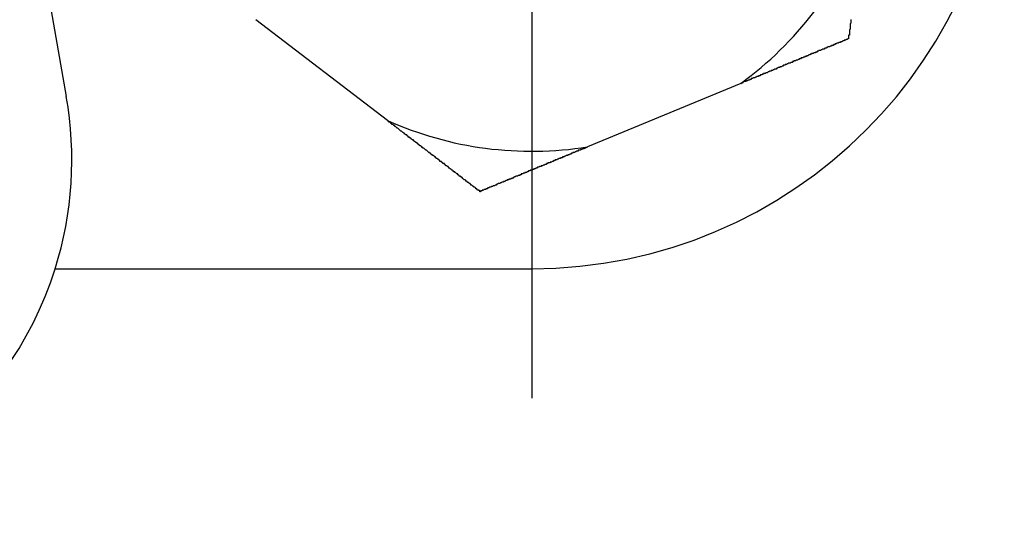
# Model space of a CAD drawing. Extents: x 9.3 to 31.1, y 5.1 to 19.6.
# Tile 71 of 132: x 17.2273 to 17.3606, y 16.4844 to 16.5526. Entities that reach past the tile are written whole.
import ezdxf

# ---------------------------------------------------------------- set-up
doc = ezdxf.new("R2010")
doc.units = 0
doc.layers.get('0').update_dxf_attribs({"linetype": 'CONTINUOUS'})

# ---------------------------------------------------------------- blocks, each defined once
blk = doc.blocks.new('SW_CENTERMARKSYMBOL_17')
at = {"color": 0, "linetype": 'CONTINUOUS'}
for p, q in [((0, 0), (0, -0.05)), ((0, -0.05), (0, -0.081496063))]:
    blk.add_line(p, q, dxfattribs=at)

msp = doc.modelspace()

# ---------------------------------------------------------------- linework, layer by layer
at = {"color": 7, "linetype": 'CONTINUOUS'}
for p, q in [((17.2162858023, 16.6406094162), (17.2336408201, 16.5421842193)), ((17.2770988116, 16.5389234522), (17.2592936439, 16.5525746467)), ((17.3249130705, 16.5439621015), (17.3041882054, 16.5353679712)), ((17.2321216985, 16.5188747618), (17.296595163, 16.5188747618))]:
    msp.add_line(p, q, dxfattribs=at)
at = {"color": 7}
for points in [[(17.3398, 16.5526, 0), (17.3398, 16.5525, 0), (17.3398, 16.5525, 0), (17.3398, 16.5524, 0), (17.3398, 16.5524, 0), (17.3398, 16.5523, 0), (17.3398, 16.5523, 0), (17.3398, 16.5522, 0), (17.3398, 16.5521, 0), (17.3398, 16.5521, 0), (17.3397, 16.552, 0), (17.3397, 16.552, 0), (17.3397, 16.5519, 0), (17.3397, 16.5518, 0), (17.3397, 16.5518, 0), (17.3397, 16.5517, 0), (17.3397, 16.5517, 0), (17.3397, 16.5516, 0), (17.3397, 16.5515, 0), (17.3397, 16.5515, 0), (17.3397, 16.5514, 0), (17.3397, 16.5514, 0), (17.3397, 16.5513, 0), (17.3396, 16.5512, 0), (17.3396, 16.5512, 0), (17.3396, 16.5511, 0), (17.3396, 16.5511, 0), (17.3396, 16.551, 0), (17.3396, 16.5509, 0), (17.3396, 16.5509, 0), (17.3396, 16.5508, 0), (17.3396, 16.5508, 0), (17.3396, 16.5507, 0), (17.3396, 16.5507, 0), (17.3396, 16.5506, 0), (17.3396, 16.5505, 0), (17.3395, 16.5505, 0), (17.3395, 16.5504, 0), (17.3395, 16.5504, 0), (17.3395, 16.5503, 0), (17.3395, 16.5502, 0), (17.3395, 16.5502, 0), (17.3395, 16.5501, 0), (17.3395, 16.5501, 0), (17.3395, 16.55, 0)], [(17.3395, 16.55, 0), (17.3394, 16.55, 0), (17.3394, 16.55, 0), (17.3393, 16.5499, 0), (17.3392, 16.5499, 0), (17.3392, 16.5499, 0), (17.3391, 16.5498, 0), (17.339, 16.5498, 0), (17.339, 16.5498, 0), (17.3389, 16.5498, 0), (17.3389, 16.5497, 0), (17.3388, 16.5497, 0), (17.3387, 16.5497, 0), (17.3387, 16.5497, 0), (17.3386, 16.5496, 0), (17.3385, 16.5496, 0), (17.3385, 16.5496, 0), (17.3384, 16.5496, 0), (17.3384, 16.5495, 0), (17.3383, 16.5495, 0), (17.3382, 16.5495, 0), (17.3382, 16.5495, 0), (17.3381, 16.5494, 0), (17.338, 16.5494, 0), (17.338, 16.5494, 0), (17.3379, 16.5494, 0), (17.3378, 16.5493, 0), (17.3378, 16.5493, 0), (17.3377, 16.5493, 0), (17.3377, 16.5492, 0), (17.3376, 16.5492, 0), (17.3375, 16.5492, 0), (17.3375, 16.5492, 0), (17.3374, 16.5491, 0), (17.3373, 16.5491, 0), (17.3373, 16.5491, 0), (17.3372, 16.5491, 0), (17.3372, 16.549, 0), (17.3371, 16.549, 0), (17.337, 16.549, 0), (17.337, 16.549, 0), (17.3369, 16.5489, 0), (17.3368, 16.5489, 0), (17.3368, 16.5489, 0), (17.3367, 16.5489, 0), (17.3366, 16.5488, 0), (17.3366, 16.5488, 0), (17.3365, 16.5488, 0), (17.3365, 16.5487, 0), (17.3364, 16.5487, 0), (17.3363, 16.5487, 0), (17.3363, 16.5487, 0), (17.3362, 16.5486, 0), (17.3361, 16.5486, 0), (17.3361, 16.5486, 0), (17.336, 16.5486, 0), (17.3359, 16.5485, 0), (17.3359, 16.5485, 0), (17.3358, 16.5485, 0), (17.3358, 16.5485, 0), (17.3357, 16.5484, 0), (17.3356, 16.5484, 0), (17.3356, 16.5484, 0), (17.3355, 16.5484, 0), (17.3354, 16.5483, 0), (17.3354, 16.5483, 0), (17.3353, 16.5483, 0), (17.3352, 16.5482, 0), (17.3352, 16.5482, 0), (17.3351, 16.5482, 0), (17.335, 16.5482, 0), (17.335, 16.5481, 0), (17.3349, 16.5481, 0), (17.3349, 16.5481, 0), (17.3348, 16.5481, 0), (17.3347, 16.548, 0), (17.3347, 16.548, 0), (17.3346, 16.548, 0), (17.3345, 16.548, 0), (17.3345, 16.5479, 0), (17.3344, 16.5479, 0), (17.3343, 16.5479, 0), (17.3343, 16.5478, 0), (17.3342, 16.5478, 0), (17.3341, 16.5478, 0), (17.3341, 16.5478, 0), (17.334, 16.5477, 0), (17.334, 16.5477, 0), (17.3339, 16.5477, 0), (17.3338, 16.5477, 0), (17.3338, 16.5476, 0), (17.3337, 16.5476, 0), (17.3336, 16.5476, 0), (17.3336, 16.5475, 0), (17.3335, 16.5475, 0), (17.3334, 16.5475, 0), (17.3334, 16.5475, 0), (17.3333, 16.5474, 0), (17.3332, 16.5474, 0), (17.3332, 16.5474, 0), (17.3331, 16.5474, 0), (17.333, 16.5473, 0), (17.333, 16.5473, 0), (17.3329, 16.5473, 0), (17.3328, 16.5473, 0), (17.3328, 16.5472, 0), (17.3327, 16.5472, 0), (17.3327, 16.5472, 0), (17.3326, 16.5471, 0), (17.3325, 16.5471, 0), (17.3325, 16.5471, 0), (17.3324, 16.5471, 0), (17.3323, 16.547, 0), (17.3323, 16.547, 0), (17.3322, 16.547, 0), (17.3321, 16.547, 0), (17.3321, 16.5469, 0), (17.332, 16.5469, 0), (17.3319, 16.5469, 0), (17.3319, 16.5468, 0), (17.3318, 16.5468, 0), (17.3317, 16.5468, 0), (17.3317, 16.5468, 0), (17.3316, 16.5467, 0), (17.3315, 16.5467, 0), (17.3315, 16.5467, 0), (17.3314, 16.5467, 0), (17.3313, 16.5466, 0), (17.3313, 16.5466, 0), (17.3312, 16.5466, 0), (17.3311, 16.5465, 0), (17.3311, 16.5465, 0), (17.331, 16.5465, 0), (17.3309, 16.5465, 0), (17.3309, 16.5464, 0), (17.3308, 16.5464, 0), (17.3307, 16.5464, 0), (17.3307, 16.5464, 0), (17.3306, 16.5463, 0), (17.3305, 16.5463, 0), (17.3305, 16.5463, 0), (17.3304, 16.5462, 0), (17.3304, 16.5462, 0), (17.3303, 16.5462, 0), (17.3302, 16.5462, 0), (17.3302, 16.5461, 0), (17.3301, 16.5461, 0), (17.33, 16.5461, 0), (17.33, 16.5461, 0), (17.3299, 16.546, 0), (17.3298, 16.546, 0), (17.3298, 16.546, 0), (17.3297, 16.5459, 0), (17.3296, 16.5459, 0), (17.3296, 16.5459, 0), (17.3295, 16.5459, 0), (17.3294, 16.5458, 0), (17.3294, 16.5458, 0), (17.3293, 16.5458, 0), (17.3292, 16.5457, 0), (17.3292, 16.5457, 0), (17.3291, 16.5457, 0), (17.329, 16.5457, 0), (17.329, 16.5456, 0), (17.3289, 16.5456, 0), (17.3288, 16.5456, 0), (17.3288, 16.5456, 0), (17.3287, 16.5455, 0), (17.3286, 16.5455, 0), (17.3286, 16.5455, 0), (17.3285, 16.5454, 0), (17.3284, 16.5454, 0), (17.3284, 16.5454, 0), (17.3283, 16.5454, 0), (17.3282, 16.5453, 0), (17.3282, 16.5453, 0), (17.3281, 16.5453, 0), (17.328, 16.5453, 0), (17.328, 16.5452, 0), (17.3279, 16.5452, 0), (17.3278, 16.5452, 0), (17.3278, 16.5451, 0), (17.3277, 16.5451, 0), (17.3276, 16.5451, 0), (17.3276, 16.5451, 0), (17.3275, 16.545, 0), (17.3274, 16.545, 0), (17.3273, 16.545, 0), (17.3273, 16.5449, 0), (17.3272, 16.5449, 0), (17.3271, 16.5449, 0), (17.3271, 16.5449, 0), (17.327, 16.5448, 0), (17.3269, 16.5448, 0), (17.3269, 16.5448, 0), (17.3268, 16.5447, 0), (17.3267, 16.5447, 0), (17.3267, 16.5447, 0), (17.3266, 16.5447, 0), (17.3265, 16.5446, 0), (17.3265, 16.5446, 0), (17.3264, 16.5446, 0), (17.3263, 16.5446, 0), (17.3263, 16.5445, 0), (17.3262, 16.5445, 0), (17.3261, 16.5445, 0), (17.3261, 16.5444, 0), (17.326, 16.5444, 0), (17.3259, 16.5444, 0), (17.3259, 16.5444, 0), (17.3258, 16.5443, 0), (17.3257, 16.5443, 0), (17.3257, 16.5443, 0), (17.3256, 16.5442, 0), (17.3255, 16.5442, 0), (17.3255, 16.5442, 0), (17.3254, 16.5442, 0), (17.3253, 16.5441, 0), (17.3253, 16.5441, 0), (17.3252, 16.5441, 0), (17.3251, 16.544, 0), (17.325, 16.544, 0), (17.325, 16.544, 0), (17.3249, 16.544, 0)], [(17.2896, 16.5293, 0), (17.2896, 16.5294, 0), (17.2895, 16.5294, 0), (17.2895, 16.5295, 0), (17.2894, 16.5295, 0), (17.2893, 16.5295, 0), (17.2893, 16.5296, 0), (17.2892, 16.5296, 0), (17.2892, 16.5297, 0), (17.2891, 16.5297, 0), (17.2891, 16.5297, 0), (17.289, 16.5298, 0), (17.289, 16.5298, 0), (17.2889, 16.5299, 0), (17.2889, 16.5299, 0), (17.2888, 16.5299, 0), (17.2888, 16.53, 0), (17.2887, 16.53, 0), (17.2886, 16.5301, 0), (17.2886, 16.5301, 0), (17.2885, 16.5302, 0), (17.2885, 16.5302, 0), (17.2884, 16.5302, 0), (17.2884, 16.5303, 0), (17.2883, 16.5303, 0), (17.2883, 16.5304, 0), (17.2882, 16.5304, 0), (17.2882, 16.5304, 0), (17.2881, 16.5305, 0), (17.288, 16.5305, 0), (17.288, 16.5306, 0), (17.2879, 16.5306, 0), (17.2879, 16.5307, 0), (17.2878, 16.5307, 0), (17.2878, 16.5307, 0), (17.2877, 16.5308, 0), (17.2877, 16.5308, 0), (17.2876, 16.5309, 0), (17.2876, 16.5309, 0), (17.2875, 16.5309, 0), (17.2874, 16.531, 0), (17.2874, 16.531, 0), (17.2873, 16.5311, 0), (17.2873, 16.5311, 0), (17.2872, 16.5312, 0), (17.2872, 16.5312, 0), (17.2871, 16.5312, 0), (17.2871, 16.5313, 0), (17.287, 16.5313, 0), (17.287, 16.5314, 0), (17.2869, 16.5314, 0), (17.2868, 16.5314, 0), (17.2868, 16.5315, 0), (17.2867, 16.5315, 0), (17.2867, 16.5316, 0), (17.2866, 16.5316, 0), (17.2866, 16.5317, 0), (17.2865, 16.5317, 0), (17.2865, 16.5317, 0), (17.2864, 16.5318, 0), (17.2864, 16.5318, 0), (17.2863, 16.5319, 0), (17.2862, 16.5319, 0), (17.2862, 16.532, 0), (17.2861, 16.532, 0), (17.2861, 16.532, 0), (17.286, 16.5321, 0), (17.286, 16.5321, 0), (17.2859, 16.5322, 0), (17.2859, 16.5322, 0), (17.2858, 16.5322, 0), (17.2857, 16.5323, 0), (17.2857, 16.5323, 0), (17.2856, 16.5324, 0), (17.2856, 16.5324, 0), (17.2855, 16.5325, 0), (17.2855, 16.5325, 0), (17.2854, 16.5325, 0), (17.2854, 16.5326, 0), (17.2853, 16.5326, 0), (17.2853, 16.5327, 0), (17.2852, 16.5327, 0), (17.2851, 16.5328, 0), (17.2851, 16.5328, 0), (17.285, 16.5328, 0), (17.285, 16.5329, 0), (17.2849, 16.5329, 0), (17.2849, 16.533, 0), (17.2848, 16.533, 0), (17.2848, 16.5331, 0), (17.2847, 16.5331, 0), (17.2846, 16.5331, 0), (17.2846, 16.5332, 0), (17.2845, 16.5332, 0), (17.2845, 16.5333, 0), (17.2844, 16.5333, 0), (17.2844, 16.5334, 0), (17.2843, 16.5334, 0), (17.2842, 16.5334, 0), (17.2842, 16.5335, 0), (17.2841, 16.5335, 0), (17.2841, 16.5336, 0), (17.284, 16.5336, 0), (17.284, 16.5337, 0), (17.2839, 16.5337, 0), (17.2839, 16.5337, 0), (17.2838, 16.5338, 0), (17.2837, 16.5338, 0), (17.2837, 16.5339, 0), (17.2836, 16.5339, 0), (17.2836, 16.534, 0), (17.2835, 16.534, 0), (17.2835, 16.534, 0), (17.2834, 16.5341, 0), (17.2834, 16.5341, 0), (17.2833, 16.5342, 0), (17.2832, 16.5342, 0), (17.2832, 16.5343, 0), (17.2831, 16.5343, 0), (17.2831, 16.5343, 0), (17.283, 16.5344, 0), (17.283, 16.5344, 0), (17.2829, 16.5345, 0), (17.2828, 16.5345, 0), (17.2828, 16.5346, 0), (17.2827, 16.5346, 0), (17.2827, 16.5346, 0), (17.2826, 16.5347, 0), (17.2826, 16.5347, 0), (17.2825, 16.5348, 0), (17.2825, 16.5348, 0), (17.2824, 16.5349, 0), (17.2823, 16.5349, 0), (17.2823, 16.5349, 0), (17.2822, 16.535, 0), (17.2822, 16.535, 0), (17.2821, 16.5351, 0), (17.2821, 16.5351, 0), (17.282, 16.5352, 0), (17.2819, 16.5352, 0), (17.2819, 16.5353, 0), (17.2818, 16.5353, 0), (17.2818, 16.5353, 0), (17.2817, 16.5354, 0), (17.2817, 16.5354, 0), (17.2816, 16.5355, 0), (17.2815, 16.5355, 0), (17.2815, 16.5356, 0), (17.2814, 16.5356, 0), (17.2814, 16.5356, 0), (17.2813, 16.5357, 0), (17.2813, 16.5357, 0), (17.2812, 16.5358, 0), (17.2811, 16.5358, 0), (17.2811, 16.5359, 0), (17.281, 16.5359, 0), (17.281, 16.536, 0), (17.2809, 16.536, 0), (17.2809, 16.536, 0), (17.2808, 16.5361, 0), (17.2807, 16.5361, 0), (17.2807, 16.5362, 0), (17.2806, 16.5362, 0), (17.2806, 16.5363, 0), (17.2805, 16.5363, 0), (17.2805, 16.5363, 0), (17.2804, 16.5364, 0), (17.2803, 16.5364, 0), (17.2803, 16.5365, 0), (17.2802, 16.5365, 0), (17.2802, 16.5366, 0), (17.2801, 16.5366, 0), (17.2801, 16.5367, 0), (17.28, 16.5367, 0), (17.2799, 16.5367, 0), (17.2799, 16.5368, 0), (17.2798, 16.5368, 0), (17.2798, 16.5369, 0), (17.2797, 16.5369, 0), (17.2797, 16.537, 0), (17.2796, 16.537, 0), (17.2795, 16.5371, 0), (17.2795, 16.5371, 0), (17.2794, 16.5371, 0), (17.2794, 16.5372, 0), (17.2793, 16.5372, 0), (17.2792, 16.5373, 0), (17.2792, 16.5373, 0), (17.2791, 16.5374, 0), (17.2791, 16.5374, 0), (17.279, 16.5375, 0), (17.279, 16.5375, 0), (17.2789, 16.5375, 0), (17.2788, 16.5376, 0), (17.2788, 16.5376, 0), (17.2787, 16.5377, 0), (17.2787, 16.5377, 0), (17.2786, 16.5378, 0), (17.2786, 16.5378, 0), (17.2785, 16.5379, 0), (17.2784, 16.5379, 0), (17.2784, 16.5379, 0), (17.2783, 16.538, 0), (17.2783, 16.538, 0), (17.2782, 16.5381, 0), (17.2781, 16.5381, 0), (17.2781, 16.5382, 0), (17.278, 16.5382, 0), (17.278, 16.5383, 0), (17.2779, 16.5383, 0), (17.2779, 16.5383, 0), (17.2778, 16.5384, 0), (17.2777, 16.5384, 0), (17.2777, 16.5385, 0), (17.2776, 16.5385, 0), (17.2776, 16.5386, 0), (17.2775, 16.5386, 0), (17.2774, 16.5387, 0), (17.2774, 16.5387, 0), (17.2773, 16.5387, 0), (17.2773, 16.5388, 0), (17.2772, 16.5388, 0), (17.2772, 16.5389, 0), (17.2771, 16.5389, 0)], [(17.3042, 16.5354, 0), (17.3041, 16.5353, 0), (17.3041, 16.5353, 0), (17.304, 16.5353, 0), (17.304, 16.5353, 0), (17.3039, 16.5352, 0), (17.3038, 16.5352, 0), (17.3038, 16.5352, 0), (17.3037, 16.5352, 0), (17.3037, 16.5351, 0), (17.3036, 16.5351, 0), (17.3035, 16.5351, 0), (17.3035, 16.5351, 0), (17.3034, 16.535, 0), (17.3034, 16.535, 0), (17.3033, 16.535, 0), (17.3032, 16.535, 0), (17.3032, 16.5349, 0), (17.3031, 16.5349, 0), (17.3031, 16.5349, 0), (17.303, 16.5349, 0), (17.3029, 16.5349, 0), (17.3029, 16.5348, 0), (17.3028, 16.5348, 0), (17.3028, 16.5348, 0), (17.3027, 16.5348, 0), (17.3026, 16.5347, 0), (17.3026, 16.5347, 0), (17.3025, 16.5347, 0), (17.3025, 16.5347, 0), (17.3024, 16.5346, 0), (17.3024, 16.5346, 0), (17.3023, 16.5346, 0), (17.3022, 16.5346, 0), (17.3022, 16.5345, 0), (17.3021, 16.5345, 0), (17.3021, 16.5345, 0), (17.302, 16.5345, 0), (17.3019, 16.5344, 0), (17.3019, 16.5344, 0), (17.3018, 16.5344, 0), (17.3018, 16.5344, 0), (17.3017, 16.5343, 0), (17.3016, 16.5343, 0), (17.3016, 16.5343, 0), (17.3015, 16.5343, 0), (17.3015, 16.5342, 0), (17.3014, 16.5342, 0), (17.3013, 16.5342, 0), (17.3013, 16.5342, 0), (17.3012, 16.5341, 0), (17.3012, 16.5341, 0), (17.3011, 16.5341, 0), (17.3011, 16.5341, 0), (17.301, 16.534, 0), (17.3009, 16.534, 0), (17.3009, 16.534, 0), (17.3008, 16.534, 0), (17.3008, 16.5339, 0), (17.3007, 16.5339, 0), (17.3006, 16.5339, 0), (17.3006, 16.5339, 0), (17.3005, 16.5339, 0), (17.3005, 16.5338, 0), (17.3004, 16.5338, 0), (17.3004, 16.5338, 0), (17.3003, 16.5338, 0), (17.3002, 16.5337, 0), (17.3002, 16.5337, 0), (17.3001, 16.5337, 0), (17.3001, 16.5337, 0), (17.3, 16.5336, 0), (17.2999, 16.5336, 0), (17.2999, 16.5336, 0), (17.2998, 16.5336, 0), (17.2998, 16.5335, 0), (17.2997, 16.5335, 0), (17.2997, 16.5335, 0), (17.2996, 16.5335, 0), (17.2995, 16.5334, 0), (17.2995, 16.5334, 0), (17.2994, 16.5334, 0), (17.2994, 16.5334, 0), (17.2993, 16.5333, 0), (17.2992, 16.5333, 0), (17.2992, 16.5333, 0), (17.2991, 16.5333, 0), (17.2991, 16.5332, 0), (17.299, 16.5332, 0), (17.299, 16.5332, 0), (17.2989, 16.5332, 0), (17.2988, 16.5332, 0), (17.2988, 16.5331, 0), (17.2987, 16.5331, 0), (17.2987, 16.5331, 0), (17.2986, 16.5331, 0), (17.2986, 16.533, 0), (17.2985, 16.533, 0), (17.2984, 16.533, 0), (17.2984, 16.533, 0), (17.2983, 16.5329, 0), (17.2983, 16.5329, 0), (17.2982, 16.5329, 0), (17.2982, 16.5329, 0), (17.2981, 16.5328, 0), (17.298, 16.5328, 0), (17.298, 16.5328, 0), (17.2979, 16.5328, 0), (17.2979, 16.5327, 0), (17.2978, 16.5327, 0), (17.2977, 16.5327, 0), (17.2977, 16.5327, 0), (17.2976, 16.5326, 0), (17.2976, 16.5326, 0), (17.2975, 16.5326, 0), (17.2975, 16.5326, 0), (17.2974, 16.5326, 0), (17.2973, 16.5325, 0), (17.2973, 16.5325, 0), (17.2972, 16.5325, 0), (17.2972, 16.5325, 0), (17.2971, 16.5324, 0), (17.2971, 16.5324, 0), (17.297, 16.5324, 0), (17.2969, 16.5324, 0), (17.2969, 16.5323, 0), (17.2968, 16.5323, 0), (17.2968, 16.5323, 0), (17.2967, 16.5323, 0), (17.2967, 16.5322, 0), (17.2966, 16.5322, 0), (17.2965, 16.5322, 0), (17.2965, 16.5322, 0), (17.2964, 16.5322, 0), (17.2964, 16.5321, 0), (17.2963, 16.5321, 0), (17.2963, 16.5321, 0), (17.2962, 16.5321, 0), (17.2961, 16.532, 0), (17.2961, 16.532, 0), (17.296, 16.532, 0), (17.296, 16.532, 0), (17.2959, 16.5319, 0), (17.2959, 16.5319, 0), (17.2958, 16.5319, 0), (17.2957, 16.5319, 0), (17.2957, 16.5318, 0), (17.2956, 16.5318, 0), (17.2956, 16.5318, 0), (17.2955, 16.5318, 0), (17.2955, 16.5318, 0), (17.2954, 16.5317, 0), (17.2954, 16.5317, 0), (17.2953, 16.5317, 0), (17.2952, 16.5317, 0), (17.2952, 16.5316, 0), (17.2951, 16.5316, 0), (17.2951, 16.5316, 0), (17.295, 16.5316, 0), (17.295, 16.5315, 0), (17.2949, 16.5315, 0), (17.2948, 16.5315, 0), (17.2948, 16.5315, 0), (17.2947, 16.5314, 0), (17.2947, 16.5314, 0), (17.2946, 16.5314, 0), (17.2946, 16.5314, 0), (17.2945, 16.5314, 0), (17.2944, 16.5313, 0), (17.2944, 16.5313, 0), (17.2943, 16.5313, 0), (17.2943, 16.5313, 0), (17.2942, 16.5312, 0), (17.2942, 16.5312, 0), (17.2941, 16.5312, 0), (17.2941, 16.5312, 0), (17.294, 16.5311, 0), (17.2939, 16.5311, 0), (17.2939, 16.5311, 0), (17.2938, 16.5311, 0), (17.2938, 16.531, 0), (17.2937, 16.531, 0), (17.2937, 16.531, 0), (17.2936, 16.531, 0), (17.2935, 16.531, 0), (17.2935, 16.5309, 0), (17.2934, 16.5309, 0), (17.2934, 16.5309, 0), (17.2933, 16.5309, 0), (17.2933, 16.5308, 0), (17.2932, 16.5308, 0), (17.2932, 16.5308, 0), (17.2931, 16.5308, 0), (17.293, 16.5307, 0), (17.293, 16.5307, 0), (17.2929, 16.5307, 0), (17.2929, 16.5307, 0), (17.2928, 16.5307, 0), (17.2928, 16.5306, 0), (17.2927, 16.5306, 0), (17.2927, 16.5306, 0), (17.2926, 16.5306, 0), (17.2925, 16.5305, 0), (17.2925, 16.5305, 0), (17.2924, 16.5305, 0), (17.2924, 16.5305, 0), (17.2923, 16.5304, 0), (17.2923, 16.5304, 0), (17.2922, 16.5304, 0), (17.2922, 16.5304, 0), (17.2921, 16.5304, 0), (17.292, 16.5303, 0), (17.292, 16.5303, 0), (17.2919, 16.5303, 0), (17.2919, 16.5303, 0), (17.2918, 16.5302, 0), (17.2918, 16.5302, 0), (17.2917, 16.5302, 0), (17.2917, 16.5302, 0), (17.2916, 16.5301, 0), (17.2915, 16.5301, 0), (17.2915, 16.5301, 0), (17.2914, 16.5301, 0), (17.2914, 16.5301, 0), (17.2913, 16.53, 0), (17.2913, 16.53, 0), (17.2912, 16.53, 0), (17.2912, 16.53, 0), (17.2911, 16.5299, 0), (17.291, 16.5299, 0), (17.291, 16.5299, 0), (17.2909, 16.5299, 0), (17.2909, 16.5299, 0), (17.2908, 16.5298, 0), (17.2908, 16.5298, 0), (17.2907, 16.5298, 0), (17.2907, 16.5298, 0), (17.2906, 16.5297, 0), (17.2906, 16.5297, 0), (17.2905, 16.5297, 0), (17.2904, 16.5297, 0), (17.2904, 16.5296, 0), (17.2903, 16.5296, 0), (17.2903, 16.5296, 0), (17.2902, 16.5296, 0), (17.2902, 16.5296, 0), (17.2901, 16.5295, 0), (17.2901, 16.5295, 0), (17.29, 16.5295, 0), (17.2899, 16.5295, 0), (17.2899, 16.5294, 0), (17.2898, 16.5294, 0), (17.2898, 16.5294, 0), (17.2897, 16.5294, 0), (17.2897, 16.5293, 0), (17.2896, 16.5293, 0)]]:
    msp.add_polyline3d(points, dxfattribs=at)
at = {"color": 7, "linetype": 'CONTINUOUS'}
for centre, radius, start, end in [((17.296595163, 16.5828511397), 0.0639763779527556, 270, 90), ((17.2966423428, 16.5828511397), 0.0480790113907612, 306.0156065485, 339.0297406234), ((17.1851758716, 16.5336385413), 0.0492125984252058, 342.5423968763, 10), ((17.2966423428, 16.5828511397), 0.0480790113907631, 246.0156065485, 279.0297406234), ((17.1851758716, 16.5336385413), 0.0492125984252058, 270, 342.5423968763)]:
    msp.add_arc(centre, radius, start, end, dxfattribs=at)

# ---------------------------------------------------------------- block references
msp.add_blockref('SW_CENTERMARKSYMBOL_17', (17.2966424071, 16.5828511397), dxfattribs=at)

doc.saveas('drawing.dxf')
